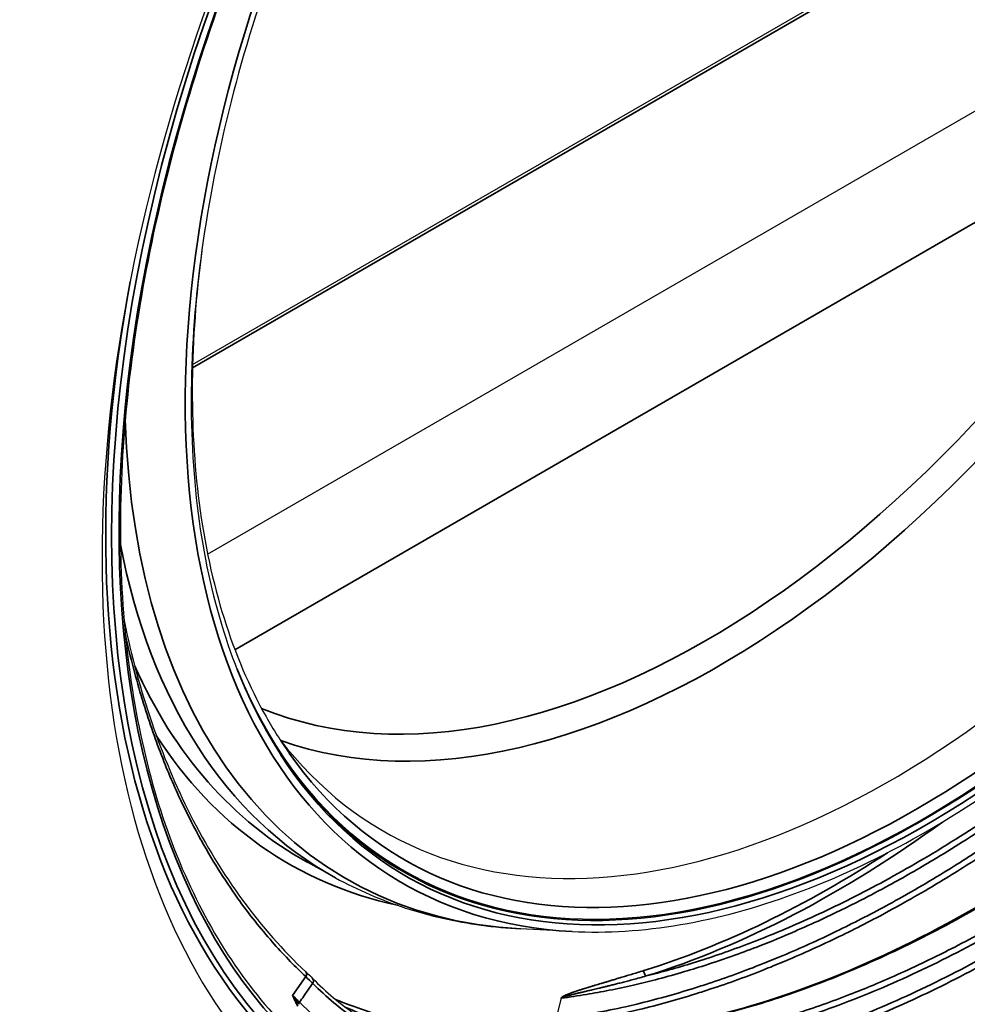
# Model space of a CAD drawing. Header units: millimetres. Extents: x 100 to 2070, y 30 to 1455.
# Tile 30 of 79: x 904 to 927, y 160 to 183. Entities that reach past the tile are written whole.
import ezdxf

# ---------------------------------------------------------------- set-up
doc = ezdxf.new("R2010")
doc.units = ezdxf.units.MM
doc.header["$LTSCALE"] = 5
doc.layers.add('_Sichtbarkanten', color=7, linetype='Continuous', lineweight=25)
doc.layers.add('Sichtbar schmal (ISO)', color=7, linetype='Continuous', lineweight=35)

msp = doc.modelspace()

# ---------------------------------------------------------------- linework, layer by layer
at = {"layer": '_Sichtbarkanten'}
for p, q in [((908.546, 175.327), (939.262, 193.061)), ((908.901, 170.834), (933.455, 185.01)), ((911.932, 163.165), (911.275, 163.526)), ((917.539, 161.891), (916.317, 161.953)), ((917.281, 160.31), (917.156, 159.813))]:
    msp.add_line(p, q, dxfattribs=at)
for centre, major_axis, start_param, end_param in [((925.844, 184.613), (-12.302, -21.308), 6.000213, 9.707751), ((925.069, 185.06), (-12.002, -20.788), 6.049415, 9.658548), ((928.142, 183.286), (-15.375, -26.63), 4.552322, 6.443252), ((928.142, 183.286), (-15.375, -26.63), 0.179846, 1.39095), ((922.485, 186.551), (-15.374, -26.629), 0.742986, 0.742989)]:
    msp.add_ellipse(centre, major_axis=major_axis, ratio=0.57735, start_param=start_param, end_param=end_param, dxfattribs=at)
for points, knots in [([(913.081, 157.318), (914.722, 156.462), (916.612, 156.056), (920.705, 156.178), (922.909, 156.711), (927.409, 158.665), (929.705, 160.089), (934.151, 163.682), (936.301, 165.851), (940.238, 170.714), (942.024, 173.406), (945.054, 179.044), (946.296, 181.987), (948.111, 187.829), (948.683, 190.726), (949.098, 196.181), (948.941, 198.739), (947.91, 203.254), (947.037, 205.212), (945.062, 207.798), (944.139, 208.653), (943.1, 209.313)], [3.951686, 3.951686, 3.951686, 3.951686, 4.269586, 4.269586, 4.589135, 4.589135, 4.909646, 4.909646, 5.23018, 5.23018, 5.55062, 5.55062, 5.871032, 5.871032, 6.191498, 6.191498, 6.512059, 6.512059, 6.83242, 6.83242, 7.043888, 7.043888, 7.043888, 7.043888]), ([(934.279, 207.054), (932.651, 207.138), (930.875, 206.835), (927.219, 205.482), (925.34, 204.436), (921.663, 201.708), (919.867, 200.026), (916.538, 196.194), (915.006, 194.045), (912.364, 189.498), (911.253, 187.1), (909.567, 182.3), (908.991, 179.898), (908.431, 175.336), (908.447, 173.176), (909.067, 169.315), (909.671, 167.615), (910.565, 166.183), (910.596, 166.135), (910.627, 166.087)], [1.072155, 1.072155, 1.072155, 1.072155, 1.393105, 1.393105, 1.712551, 1.712551, 2.031884, 2.031884, 2.351334, 2.351334, 2.670836, 2.670836, 2.99029, 2.99029, 3.309625, 3.309625, 3.629056, 3.629056, 3.640234, 3.640234, 3.640234, 3.640234]), ([(917.539, 161.891), (919.189, 161.806), (920.98, 162.111), (924.673, 163.469), (926.575, 164.525), (930.291, 167.279), (932.106, 168.978), (935.464, 172.846), (937.007, 175.014), (939.666, 179.6), (940.782, 182.018), (942.474, 186.858), (943.05, 189.281), (943.602, 193.887), (943.578, 196.07), (942.93, 199.975), (942.306, 201.697), (941.398, 203.123), (941.384, 203.145), (941.369, 203.166)], [4.213747, 4.213747, 4.213747, 4.213747, 4.532797, 4.532797, 4.853336, 4.853336, 5.174, 5.174, 5.494548, 5.494548, 5.815045, 5.815045, 6.135591, 6.135591, 6.456253, 6.456253, 6.776803, 6.776803, 6.781827, 6.781827, 6.781827, 6.781827]), ([(909.603, 185.027), (908.697, 182.677), (907.999, 180.311), (907.066, 175.706), (906.83, 173.467), (906.838, 169.268), (907.08, 167.309), (908.025, 163.804), (908.727, 162.259), (910.541, 159.685), (911.651, 158.657), (912.93, 157.919)], [2.621387, 2.621387, 2.621387, 2.621387, 2.882507, 2.882507, 3.143628, 3.143628, 3.404749, 3.404749, 3.66587, 3.66587, 3.926991, 3.926991, 3.926991, 3.926991]), ([(908.763, 178.019), (908.485, 175.892), (908.465, 173.869), (908.952, 170.105), (909.492, 168.39), (910.458, 166.679), (910.64, 166.391), (910.833, 166.117)], [2.9794897, 2.9794897, 2.9794897, 2.9794897, 3.2799381, 3.2799381, 3.5983852, 3.5983852, 3.6666956, 3.6666956, 3.6666956, 3.6666956]), ([(911.931, 160.284), (913.273, 159.731), (914.751, 159.424), (918.35, 159.303), (920.58, 159.683), (925.075, 161.272), (927.396, 162.5), (931.854, 165.628), (934.047, 167.567), (937.54, 171.347), (938.95, 173.112), (940.224, 174.952)], [0.474256, 0.474256, 0.474256, 0.474256, 1.842464, 1.842464, 3.649711, 3.649711, 5.451217, 5.451217, 7.251123, 7.251123, 8.593633, 8.593633, 8.593633, 8.593633]), ([(906.922, 169.258), (907.271, 167.575), (907.801, 166.023), (909.223, 163.212), (910.148, 161.952), (911.228, 160.934)], [11.327386, 11.327386, 11.327386, 11.327386, 12.634772, 12.634772, 14.023858, 14.023858, 14.023858, 14.023858]), ([(911.932, 163.165), (912.196, 163.02), (912.468, 162.887), (913.022, 162.648), (913.306, 162.541), (913.884, 162.353), (914.178, 162.272), (914.775, 162.137), (915.079, 162.082), (915.693, 161.998), (916.003, 161.97), (916.317, 161.953)], [3.9393337, 3.9393337, 3.9393337, 3.9393337, 3.9942165, 3.9942165, 4.0490992, 4.0490992, 4.1039819, 4.1039819, 4.1588646, 4.1588646, 4.2137474, 4.2137474, 4.2137474, 4.2137474])]:
    msp.add_open_spline(points, degree=3, knots=knots, dxfattribs=at)
for points in [[(911.228, 160.934), (911.288, 160.878), (911.342, 160.826), (911.389, 160.779)], [(911.389, 160.779), (911.708, 160.458), (912.05, 160.171), (912.413, 159.92)]]:
    msp.add_open_spline(points, degree=3, dxfattribs=at)
at = {"layer": 'Sichtbar schmal (ISO)'}
for p, q in [((939.251, 192.973), (908.544, 175.245)), ((932.818, 182.004), (909.548, 168.568)), ((910.917, 160.374), (911.227, 160.823))]:
    msp.add_line(p, q, dxfattribs=at)
msp.add_ellipse((927.788, 183.49), major_axis=(14.964, 25.919), ratio=0.57735, dxfattribs=at)
for centre, major_axis, ratio, start_param, end_param in [((925.941, 184.557), (12.423, 21.517), 0.57735, 5.996429, 9.711535), ((925.844, 184.613), (12.289, 21.285), 0.57735, 2.719491, 6.705287), ((925.941, 184.557), (-12.33, -21.356), 0.57735, 5.996429, 9.711535), ((925.727, 184.68), (12.172, 21.082), 0.57735, 2.881297, 6.543481), ((927.788, 183.49), (-14.838, -25.699), 0.57735, 4.977581, 6.391979), ((920.717, 187.573), (-11.504, -19.925), 0.57735, 0.08083, 1.624164), ((927.717, 183.531), (-14.438, -25.006), 0.57735, 0.212398, 1.829144), ((927.788, 183.49), (-14.488, -25.093), 0.57735, 0.212398, 1.829144), ((921.04, 187.387), (-11.753, -20.356), 0.57735, 0.109099, 1.624164), ((927.72, 183.53), (-15.014, -26.005), 0.57735, 5.264047, 6.307881), ((924.915, 185.149), (-12.713, -22.019), 0.57735, 5.534551, 6.569942), ((924.54, 185.366), (-12.766, -22.112), 0.57735, 5.695145, 6.295528), ((923.892, 185.742), (12.775, 22.127), 0.57735, 2.729791, 2.729793), ((923.891, 185.741), (-12.774, -22.125), 0.57735, 5.886723, 6.295528), ((923.717, 185.841), (-12.899, -22.342), 0.57735, 5.981943, 5.981951), ((923.717, 185.841), (-12.899, -22.342), 0.57735, 5.995015, 6.4675), ((923.788, 185.8), (-14.063, -24.357), 0.57735, 0.557744, 0.913118), ((923.717, 185.841), (-14.013, -24.27), 0.57735, 0.557744, 0.85096), ((911.16, 160.861), (0.0686, 0.0728), 0.76484, 4.901871, 6.283185), ((909.664, 161.927), (1.948, -1.553), 0.0693, 0.538952, 0.697111), ((911.318, 160.708), (0.0709, 0.0706), 0.856224, 4.927393, 6.283188), ((919.315, 160.926), (0.0296, -0.0955), 0.692757, 4.069845, 5.640641), ((927.418, 183.949), (-14.572, -24.424), 0.504711, 6.155169, 6.248435), ((909.373, 161.502), (-1.931, 1.571), 0.062021, 3.681086, 3.838068), ((911.154, 160.171), (0.0708, 0.0706), 0.85627, 1.785123, 2.336938)]:
    msp.add_ellipse(centre, major_axis=major_axis, ratio=ratio, start_param=start_param, end_param=end_param, dxfattribs=at)
for points, knots in [([(943.339, 206.74), (943.634, 206.433), (943.912, 206.097), (944.172, 205.729), (944.176, 205.723), (944.18, 205.717), (944.184, 205.711), (944.439, 205.347), (944.677, 204.953), (944.892, 204.535), (944.899, 204.521), (944.906, 204.507), (944.913, 204.493), (945.123, 204.08), (945.311, 203.644), (945.477, 203.185), (945.485, 203.162), (945.494, 203.139), (945.502, 203.116), (945.663, 202.662), (945.804, 202.187), (945.922, 201.691), (945.93, 201.657), (945.938, 201.623), (945.946, 201.589), (946.06, 201.099), (946.152, 200.59), (946.223, 200.063), (946.229, 200.018), (946.235, 199.972), (946.241, 199.926), (946.307, 199.405), (946.352, 198.868), (946.376, 198.316), (946.378, 198.257), (946.381, 198.199), (946.383, 198.14), (946.402, 197.594), (946.401, 197.034), (946.379, 196.461), (946.376, 196.389), (946.373, 196.317), (946.37, 196.245), (946.344, 195.679), (946.298, 195.102), (946.232, 194.515), (946.222, 194.429), (946.212, 194.343), (946.202, 194.256), (946.131, 193.677), (946.042, 193.088), (945.934, 192.491), (945.916, 192.391), (945.897, 192.291), (945.878, 192.191), (945.766, 191.603), (945.635, 191.007), (945.487, 190.407), (945.459, 190.293), (945.43, 190.179), (945.4, 190.064), (945.248, 189.473), (945.079, 188.877), (944.893, 188.278), (944.853, 188.15), (944.813, 188.022), (944.772, 187.895), (944.582, 187.305), (944.377, 186.713), (944.156, 186.12), (944.104, 185.98), (944.05, 185.839), (943.996, 185.699), (943.772, 185.117), (943.534, 184.534), (943.28, 183.952), (943.214, 183.799), (943.147, 183.647), (943.079, 183.495), (942.823, 182.924), (942.554, 182.355), (942.272, 181.788), (942.191, 181.625), (942.108, 181.462), (942.025, 181.3), (941.741, 180.746), (941.445, 180.195), (941.137, 179.648), (941.04, 179.475), (940.942, 179.304), (940.843, 179.132), (940.534, 178.599), (940.214, 178.07), (939.884, 177.546), (939.771, 177.366), (939.656, 177.187), (939.54, 177.009), (939.21, 176.5), (938.87, 175.997), (938.52, 175.5), (938.39, 175.315), (938.259, 175.131), (938.126, 174.948), (937.778, 174.467), (937.421, 173.992), (937.056, 173.525), (936.909, 173.337), (936.761, 173.15), (936.611, 172.965), (936.248, 172.514), (935.878, 172.072), (935.501, 171.638), (935.337, 171.449), (935.172, 171.262), (935.006, 171.076), (934.632, 170.659), (934.252, 170.251), (933.867, 169.852), (933.686, 169.665), (933.504, 169.48), (933.322, 169.297), (932.94, 168.916), (932.554, 168.544), (932.164, 168.182), (931.967, 168), (931.769, 167.82), (931.571, 167.642), (931.186, 167.299), (930.797, 166.965), (930.404, 166.641), (930.193, 166.466), (929.98, 166.294), (929.766, 166.126), (929.38, 165.82), (928.991, 165.525), (928.601, 165.242), (928.376, 165.078), (928.15, 164.918), (927.925, 164.762), (927.545, 164.499), (927.167, 164.248), (926.793, 164.012), (926.561, 163.865), (926.331, 163.723), (926.104, 163.587), (925.748, 163.374), (925.398, 163.174), (925.056, 162.988), (924.829, 162.864), (924.606, 162.746), (924.387, 162.634), (924.066, 162.47), (923.754, 162.318), (923.45, 162.176), (923.234, 162.076), (923.023, 161.982), (922.817, 161.893), (922.533, 161.77), (922.258, 161.657), (921.991, 161.553), (921.789, 161.474), (921.592, 161.401), (921.399, 161.331), (921.153, 161.243), (920.914, 161.162), (920.684, 161.088), (920.496, 161.028), (920.314, 160.972), (920.136, 160.92), (919.923, 160.857), (919.717, 160.801), (919.514, 160.748), (919.339, 160.703), (919.167, 160.661), (918.995, 160.621), (918.804, 160.577), (918.613, 160.536), (918.418, 160.498), (918.241, 160.463), (918.061, 160.43), (917.879, 160.4), (917.682, 160.367), (917.483, 160.337), (917.283, 160.31)], [0, 0, 0, 0, 0.032258, 0.032258, 0.032258, 0.03278, 0.03278, 0.03278, 0.064516, 0.064516, 0.064516, 0.065561, 0.065561, 0.065561, 0.096774, 0.096774, 0.096774, 0.098344, 0.098344, 0.098344, 0.129032, 0.129032, 0.129032, 0.131124, 0.131124, 0.131124, 0.16129, 0.16129, 0.16129, 0.163905, 0.163905, 0.163905, 0.193548, 0.193548, 0.193548, 0.196686, 0.196686, 0.196686, 0.225806, 0.225806, 0.225806, 0.229467, 0.229467, 0.229467, 0.258065, 0.258065, 0.258065, 0.262248, 0.262248, 0.262248, 0.290323, 0.290323, 0.290323, 0.295029, 0.295029, 0.295029, 0.322581, 0.322581, 0.322581, 0.32781, 0.32781, 0.32781, 0.354839, 0.354839, 0.354839, 0.360591, 0.360591, 0.360591, 0.387097, 0.387097, 0.387097, 0.393372, 0.393372, 0.393372, 0.419355, 0.419355, 0.419355, 0.426154, 0.426154, 0.426154, 0.451613, 0.451613, 0.451613, 0.458935, 0.458935, 0.458935, 0.483871, 0.483871, 0.483871, 0.491716, 0.491716, 0.491716, 0.516129, 0.516129, 0.516129, 0.524497, 0.524497, 0.524497, 0.548387, 0.548387, 0.548387, 0.557278, 0.557278, 0.557278, 0.580645, 0.580645, 0.580645, 0.590059, 0.590059, 0.590059, 0.612903, 0.612903, 0.612903, 0.62284, 0.62284, 0.62284, 0.645161, 0.645161, 0.645161, 0.65562, 0.65562, 0.65562, 0.677419, 0.677419, 0.677419, 0.688404, 0.688404, 0.688404, 0.709677, 0.709677, 0.709677, 0.721162, 0.721162, 0.721162, 0.741935, 0.741935, 0.741935, 0.753937, 0.753937, 0.753937, 0.774194, 0.774194, 0.774194, 0.786756, 0.786756, 0.786756, 0.806452, 0.806452, 0.806452, 0.819542, 0.819542, 0.819542, 0.83871, 0.83871, 0.83871, 0.852302, 0.852302, 0.852302, 0.870968, 0.870968, 0.870968, 0.88511, 0.88511, 0.88511, 0.903226, 0.903226, 0.903226, 0.917918, 0.917918, 0.917918, 0.935484, 0.935484, 0.935484, 0.950735, 0.950735, 0.950735, 0.967742, 0.967742, 0.967742, 0.983209, 0.983209, 0.983209, 1, 1, 1, 1]), ([(943.209, 206.703), (943.494, 206.406), (943.763, 206.081), (944.016, 205.726), (944.269, 205.372), (944.505, 204.987), (944.719, 204.578), (944.932, 204.169), (945.124, 203.738), (945.295, 203.283), (945.465, 202.828), (945.613, 202.349), (945.739, 201.85), (945.865, 201.35), (945.968, 200.83), (946.048, 200.29), (946.128, 199.751), (946.185, 199.192), (946.219, 198.616), (946.253, 198.04), (946.263, 197.447), (946.249, 196.839), (946.235, 196.231), (946.198, 195.608), (946.137, 194.973), (946.077, 194.337), (945.992, 193.689), (945.884, 193.031), (945.776, 192.372), (945.645, 191.704), (945.49, 191.027), (945.335, 190.351), (945.158, 189.667), (944.957, 188.978), (944.757, 188.288), (944.533, 187.593), (944.288, 186.896), (944.043, 186.199), (943.776, 185.499), (943.487, 184.799), (943.199, 184.099), (942.889, 183.398), (942.56, 182.7), (942.23, 182.003), (941.88, 181.307), (941.51, 180.617), (941.141, 179.927), (940.753, 179.241), (940.346, 178.564), (939.94, 177.886), (939.516, 177.216), (939.075, 176.556), (938.634, 175.895), (938.177, 175.245), (937.704, 174.608), (937.232, 173.97), (936.745, 173.345), (936.244, 172.734), (935.743, 172.123), (935.228, 171.528), (934.702, 170.949), (934.176, 170.37), (933.638, 169.808), (933.09, 169.265), (932.543, 168.722), (931.985, 168.198), (931.419, 167.695), (930.853, 167.192), (930.278, 166.71), (929.697, 166.251), (929.117, 165.792), (928.529, 165.355), (927.944, 164.947), (927.358, 164.539), (926.774, 164.159), (926.206, 163.814), (925.638, 163.469), (925.085, 163.157), (924.554, 162.88), (924.024, 162.602), (923.517, 162.358), (923.033, 162.142), (922.549, 161.926), (922.088, 161.738), (921.652, 161.574), (921.216, 161.411), (920.805, 161.271), (920.414, 161.149), (920.022, 161.028), (919.65, 160.925), (919.299, 160.837)], [0, 0, 0, 0, 0.0333333, 0.0333333, 0.0333333, 0.0666667, 0.0666667, 0.0666667, 0.1, 0.1, 0.1, 0.1333333, 0.1333333, 0.1333333, 0.1666667, 0.1666667, 0.1666667, 0.2, 0.2, 0.2, 0.2333333, 0.2333333, 0.2333333, 0.2666667, 0.2666667, 0.2666667, 0.3, 0.3, 0.3, 0.3333333, 0.3333333, 0.3333333, 0.3666667, 0.3666667, 0.3666667, 0.4, 0.4, 0.4, 0.4333333, 0.4333333, 0.4333333, 0.4666667, 0.4666667, 0.4666667, 0.5, 0.5, 0.5, 0.5333333, 0.5333333, 0.5333333, 0.5666667, 0.5666667, 0.5666667, 0.6, 0.6, 0.6, 0.6333333, 0.6333333, 0.6333333, 0.6666667, 0.6666667, 0.6666667, 0.7, 0.7, 0.7, 0.7333333, 0.7333333, 0.7333333, 0.7666667, 0.7666667, 0.7666667, 0.8, 0.8, 0.8, 0.8333333, 0.8333333, 0.8333333, 0.8666667, 0.8666667, 0.8666667, 0.9, 0.9, 0.9, 0.9333333, 0.9333333, 0.9333333, 0.9666667, 0.9666667, 0.9666667, 1, 1, 1, 1]), ([(943.236, 183.068), (942.916, 182.369), (942.577, 181.675), (942.221, 180.989), (942.201, 180.951), (942.182, 180.912), (942.162, 180.874), (941.824, 180.227), (941.472, 179.588), (941.104, 178.952), (941.06, 178.877), (941.017, 178.802), (940.973, 178.728), (940.623, 178.131), (940.258, 177.537), (939.88, 176.952), (939.81, 176.842), (939.738, 176.732), (939.667, 176.623), (939.309, 176.076), (938.94, 175.537), (938.56, 175.005), (938.459, 174.863), (938.357, 174.721), (938.254, 174.58), (937.895, 174.087), (937.527, 173.602), (937.151, 173.124), (937.017, 172.953), (936.881, 172.783), (936.745, 172.615), (936.39, 172.176), (936.029, 171.746), (935.661, 171.323), (935.492, 171.127), (935.321, 170.933), (935.148, 170.742), (934.804, 170.358), (934.455, 169.982), (934.101, 169.613), (933.894, 169.398), (933.686, 169.185), (933.476, 168.975), (933.147, 168.646), (932.814, 168.323), (932.478, 168.007), (932.234, 167.777), (931.987, 167.551), (931.739, 167.329), (931.43, 167.052), (931.118, 166.781), (930.804, 166.516), (930.521, 166.278), (930.236, 166.044), (929.95, 165.816), (929.664, 165.589), (929.377, 165.367), (929.089, 165.15), (928.768, 164.909), (928.445, 164.675), (928.121, 164.448), (927.862, 164.267), (927.603, 164.091), (927.343, 163.919), (926.985, 163.682), (926.625, 163.455), (926.265, 163.236), (926.036, 163.097), (925.806, 162.962), (925.577, 162.831), (925.183, 162.605), (924.788, 162.391), (924.395, 162.189), (924.198, 162.088), (924.002, 161.99), (923.807, 161.896), (923.381, 161.69), (922.959, 161.499), (922.543, 161.324), (922.384, 161.257), (922.227, 161.193), (922.071, 161.131), (921.63, 160.955), (921.199, 160.799), (920.776, 160.659), (920.655, 160.619), (920.535, 160.58), (920.415, 160.543), (919.967, 160.403), (919.526, 160.28), (919.078, 160.173), (918.988, 160.151), (918.898, 160.13), (918.807, 160.11), (918.326, 160.001), (917.834, 159.909), (917.341, 159.839), (917.28, 159.83), (917.22, 159.822), (917.156, 159.813)], [0, 0, 0, 0, 0.058824, 0.058824, 0.058824, 0.062099, 0.062099, 0.062099, 0.117647, 0.117647, 0.117647, 0.124188, 0.124188, 0.124188, 0.176471, 0.176471, 0.176471, 0.186282, 0.186282, 0.186282, 0.235294, 0.235294, 0.235294, 0.248376, 0.248376, 0.248376, 0.294118, 0.294118, 0.294118, 0.31047, 0.31047, 0.31047, 0.352941, 0.352941, 0.352941, 0.372564, 0.372564, 0.372564, 0.411765, 0.411765, 0.411765, 0.434658, 0.434658, 0.434658, 0.470588, 0.470588, 0.470588, 0.496752, 0.496752, 0.496752, 0.529412, 0.529412, 0.529412, 0.558846, 0.558846, 0.558846, 0.588235, 0.588235, 0.588235, 0.620941, 0.620941, 0.620941, 0.647059, 0.647059, 0.647059, 0.683023, 0.683023, 0.683023, 0.705882, 0.705882, 0.705882, 0.74511, 0.74511, 0.74511, 0.764706, 0.764706, 0.764706, 0.8073, 0.8073, 0.8073, 0.823529, 0.823529, 0.823529, 0.869307, 0.869307, 0.869307, 0.882353, 0.882353, 0.882353, 0.931328, 0.931328, 0.931328, 0.941176, 0.941176, 0.941176, 0.993543, 0.993543, 0.993543, 1, 1, 1, 1]), ([(943.365, 183.015), (943.044, 182.314), (942.704, 181.617), (942.347, 180.929), (942.327, 180.89), (942.307, 180.852), (942.287, 180.814), (941.949, 180.164), (941.596, 179.523), (941.226, 178.885), (941.182, 178.81), (941.139, 178.735), (941.094, 178.66), (940.743, 178.06), (940.377, 177.465), (939.999, 176.878), (939.927, 176.767), (939.856, 176.657), (939.784, 176.547), (939.425, 175.999), (939.055, 175.458), (938.674, 174.924), (938.572, 174.781), (938.47, 174.639), (938.367, 174.497), (938.006, 174.003), (937.637, 173.516), (937.26, 173.037), (937.125, 172.865), (936.989, 172.695), (936.852, 172.525), (936.496, 172.086), (936.134, 171.654), (935.766, 171.229), (935.595, 171.033), (935.423, 170.838), (935.25, 170.645), (934.905, 170.261), (934.555, 169.884), (934.2, 169.514), (933.992, 169.298), (933.783, 169.084), (933.572, 168.873), (933.242, 168.543), (932.909, 168.219), (932.572, 167.903), (932.326, 167.672), (932.079, 167.445), (931.83, 167.221), (931.52, 166.944), (931.207, 166.672), (930.893, 166.407), (930.608, 166.167), (930.322, 165.932), (930.035, 165.703), (929.749, 165.476), (929.461, 165.253), (929.172, 165.036), (928.849, 164.794), (928.525, 164.559), (928.2, 164.331), (927.941, 164.15), (927.681, 163.973), (927.42, 163.801), (927.061, 163.563), (926.699, 163.334), (926.337, 163.115), (926.108, 162.976), (925.879, 162.84), (925.649, 162.709), (925.253, 162.483), (924.857, 162.267), (924.461, 162.064), (924.265, 161.964), (924.069, 161.866), (923.873, 161.771), (923.446, 161.564), (923.021, 161.372), (922.603, 161.196), (922.445, 161.129), (922.288, 161.065), (922.132, 161.003), (921.689, 160.827), (921.256, 160.67), (920.83, 160.529), (920.71, 160.489), (920.59, 160.451), (920.471, 160.414), (920.02, 160.273), (919.577, 160.15), (919.128, 160.042), (919.038, 160.02), (918.948, 159.999), (918.858, 159.979), (918.375, 159.87), (917.881, 159.778), (917.385, 159.707), (917.324, 159.698), (917.263, 159.69), (917.202, 159.681)], [0, 0, 0, 0, 0.0588235, 0.0588235, 0.0588235, 0.0621039, 0.0621039, 0.0621039, 0.1176471, 0.1176471, 0.1176471, 0.1241986, 0.1241986, 0.1241986, 0.1764706, 0.1764706, 0.1764706, 0.1862978, 0.1862978, 0.1862978, 0.2352941, 0.2352941, 0.2352941, 0.2483976, 0.2483976, 0.2483976, 0.2941176, 0.2941176, 0.2941176, 0.3104973, 0.3104973, 0.3104973, 0.3529412, 0.3529412, 0.3529412, 0.3725963, 0.3725963, 0.3725963, 0.4117647, 0.4117647, 0.4117647, 0.434696, 0.434696, 0.434696, 0.4705882, 0.4705882, 0.4705882, 0.4967952, 0.4967952, 0.4967952, 0.5294118, 0.5294118, 0.5294118, 0.5588943, 0.5588943, 0.5588943, 0.5882353, 0.5882353, 0.5882353, 0.620995, 0.620995, 0.620995, 0.6470588, 0.6470588, 0.6470588, 0.6830824, 0.6830824, 0.6830824, 0.7058824, 0.7058824, 0.7058824, 0.7451748, 0.7451748, 0.7451748, 0.7647059, 0.7647059, 0.7647059, 0.8073694, 0.8073694, 0.8073694, 0.8235294, 0.8235294, 0.8235294, 0.8693814, 0.8693814, 0.8693814, 0.8823529, 0.8823529, 0.8823529, 0.931409, 0.931409, 0.931409, 0.9411765, 0.9411765, 0.9411765, 0.9935677, 0.9935677, 0.9935677, 1, 1, 1, 1]), ([(911.932, 160.283), (912.397, 160.091), (912.876, 159.929), (913.369, 159.796), (913.869, 159.661), (914.383, 159.557), (914.909, 159.484), (915.434, 159.411), (915.973, 159.369), (916.521, 159.358), (917.069, 159.347), (917.628, 159.367), (918.195, 159.417), (918.763, 159.468), (919.338, 159.55), (919.921, 159.661), (920.503, 159.773), (921.092, 159.916), (921.685, 160.088), (922.279, 160.26), (922.876, 160.462), (923.477, 160.693), (924.077, 160.924), (924.68, 161.185), (925.284, 161.473), (925.887, 161.761), (926.491, 162.076), (927.094, 162.419), (927.696, 162.762), (928.297, 163.132), (928.895, 163.527), (929.493, 163.922), (930.088, 164.343), (930.67, 164.783), (931.253, 165.223), (931.824, 165.681), (932.371, 166.145), (932.918, 166.61), (933.443, 167.08), (933.937, 167.545), (934.431, 168.01), (934.896, 168.469), (935.331, 168.918), (935.766, 169.366), (936.172, 169.803), (936.551, 170.226), (936.93, 170.648), (937.283, 171.057), (937.612, 171.451), (937.942, 171.846), (938.249, 172.226), (938.541, 172.599), (938.834, 172.971), (939.112, 173.337), (939.396, 173.723), (939.681, 174.108), (939.971, 174.514), (940.259, 174.93)], [0.2697699, 0.2697699, 0.2697699, 0.2697699, 0.3076923, 0.3076923, 0.3076923, 0.3461538, 0.3461538, 0.3461538, 0.3846154, 0.3846154, 0.3846154, 0.4230769, 0.4230769, 0.4230769, 0.4615385, 0.4615385, 0.4615385, 0.5, 0.5, 0.5, 0.5384615, 0.5384615, 0.5384615, 0.5769231, 0.5769231, 0.5769231, 0.6153846, 0.6153846, 0.6153846, 0.6538462, 0.6538462, 0.6538462, 0.6923077, 0.6923077, 0.6923077, 0.7307692, 0.7307692, 0.7307692, 0.7692308, 0.7692308, 0.7692308, 0.8076923, 0.8076923, 0.8076923, 0.8461538, 0.8461538, 0.8461538, 0.8846154, 0.8846154, 0.8846154, 0.9230769, 0.9230769, 0.9230769, 0.9615385, 0.9615385, 0.9615385, 0.9999989, 0.9999989, 0.9999989, 0.9999989]), ([(912.161, 160.102), (912.374, 160.006), (912.591, 159.916), (912.811, 159.833), (913.079, 159.731), (913.352, 159.639), (913.629, 159.556), (913.854, 159.489), (914.082, 159.428), (914.313, 159.374), (914.61, 159.304), (914.911, 159.245), (915.217, 159.196), (915.442, 159.16), (915.67, 159.13), (915.899, 159.106), (916.224, 159.071), (916.552, 159.048), (916.885, 159.037), (917.108, 159.029), (917.332, 159.027), (917.558, 159.03), (917.909, 159.034), (918.264, 159.05), (918.622, 159.079), (918.839, 159.097), (919.058, 159.119), (919.277, 159.145), (919.654, 159.191), (920.033, 159.25), (920.416, 159.322), (920.625, 159.361), (920.835, 159.404), (921.046, 159.452), (921.445, 159.541), (921.848, 159.645), (922.252, 159.762), (922.451, 159.82), (922.651, 159.881), (922.851, 159.946), (923.272, 160.081), (923.695, 160.232), (924.119, 160.397), (924.306, 160.469), (924.493, 160.545), (924.681, 160.623), (925.119, 160.806), (925.559, 161.005), (925.999, 161.218), (926.174, 161.303), (926.348, 161.39), (926.523, 161.479), (926.981, 161.713), (927.44, 161.964), (927.892, 162.227), (928.05, 162.319), (928.206, 162.411), (928.362, 162.506), (928.824, 162.785), (929.275, 163.074), (929.707, 163.365), (929.838, 163.454), (929.968, 163.543), (930.096, 163.631), (930.526, 163.93), (930.931, 164.225), (931.314, 164.516), (931.417, 164.594), (931.518, 164.672), (931.618, 164.749), (931.999, 165.044), (932.357, 165.333), (932.696, 165.616), (932.775, 165.682), (932.853, 165.748), (932.93, 165.813), (933.27, 166.102), (933.592, 166.385), (933.897, 166.661), (933.958, 166.715), (934.017, 166.769), (934.076, 166.823), (934.383, 167.104), (934.672, 167.377), (934.945, 167.641), (934.99, 167.685), (935.035, 167.729), (935.079, 167.772), (935.355, 168.041), (935.615, 168.302), (935.86, 168.554), (935.893, 168.588), (935.925, 168.621), (935.958, 168.655), (936.206, 168.911), (936.439, 169.158), (936.659, 169.397), (936.682, 169.422), (936.705, 169.446), (936.728, 169.471), (936.951, 169.714), (937.161, 169.947), (937.36, 170.173), (937.375, 170.19), (937.39, 170.207), (937.405, 170.224), (937.607, 170.454), (937.798, 170.675), (937.978, 170.888), (937.987, 170.899), (937.996, 170.909), (938.005, 170.92), (938.189, 171.138), (938.363, 171.348), (938.53, 171.552), (938.534, 171.557), (938.538, 171.562), (938.542, 171.567), (938.713, 171.776), (938.875, 171.979), (939.03, 172.174)], [0.3802245, 0.3802245, 0.3802245, 0.3802245, 0.3939394, 0.3939394, 0.3939394, 0.4106698, 0.4106698, 0.4106698, 0.4242424, 0.4242424, 0.4242424, 0.4416872, 0.4416872, 0.4416872, 0.4545455, 0.4545455, 0.4545455, 0.4727046, 0.4727046, 0.4727046, 0.4848485, 0.4848485, 0.4848485, 0.5037217, 0.5037217, 0.5037217, 0.5151515, 0.5151515, 0.5151515, 0.5347401, 0.5347401, 0.5347401, 0.5454545, 0.5454545, 0.5454545, 0.5657543, 0.5657543, 0.5657543, 0.5757576, 0.5757576, 0.5757576, 0.596781, 0.596781, 0.596781, 0.6060606, 0.6060606, 0.6060606, 0.6277666, 0.6277666, 0.6277666, 0.6363636, 0.6363636, 0.6363636, 0.6588423, 0.6588423, 0.6588423, 0.6666667, 0.6666667, 0.6666667, 0.6898853, 0.6898853, 0.6898853, 0.6969697, 0.6969697, 0.6969697, 0.7208413, 0.7208413, 0.7208413, 0.7272727, 0.7272727, 0.7272727, 0.7518365, 0.7518365, 0.7518365, 0.7575758, 0.7575758, 0.7575758, 0.782871, 0.782871, 0.782871, 0.7878788, 0.7878788, 0.7878788, 0.8138877, 0.8138877, 0.8138877, 0.8181818, 0.8181818, 0.8181818, 0.8449065, 0.8449065, 0.8449065, 0.8484848, 0.8484848, 0.8484848, 0.8759239, 0.8759239, 0.8759239, 0.8787879, 0.8787879, 0.8787879, 0.9069423, 0.9069423, 0.9069423, 0.9090909, 0.9090909, 0.9090909, 0.9379601, 0.9379601, 0.9379601, 0.9393939, 0.9393939, 0.9393939, 0.9689812, 0.9689812, 0.9689812, 0.969697, 0.969697, 0.969697, 1, 1, 1, 1]), ([(912.479, 159.846), (912.963, 159.643), (913.966, 159.302), (915.559, 158.984), (917.23, 158.865), (918.967, 158.942), (920.757, 159.217), (922.586, 159.685), (924.446, 160.345), (926.31, 161.184), (928.203, 162.216), (930.011, 163.376), (931.581, 164.524), (932.924, 165.609), (934.1, 166.642), (935.126, 167.612), (936.023, 168.513), (936.808, 169.346), (937.498, 170.112), (938.107, 170.82), (938.651, 171.475), (938.981, 171.888), (939.138, 172.087)], [0.4118149, 0.4118149, 0.4118149, 0.4118149, 0.4411765, 0.4705882, 0.5, 0.5294118, 0.5588235, 0.5882353, 0.6176471, 0.6470588, 0.6764706, 0.7058824, 0.7352941, 0.7647059, 0.7941176, 0.8235294, 0.8529412, 0.8823529, 0.9117647, 0.9411765, 0.9705882, 1, 1, 1, 1]), ([(913.388, 158.942), (913.459, 158.921), (914.039, 158.752), (915.163, 158.513), (916.814, 158.369), (918.531, 158.417), (920.302, 158.656), (922.114, 159.085), (923.956, 159.7), (925.815, 160.495), (927.677, 161.464), (929.533, 162.602), (931.34, 163.878), (933.059, 165.254), (934.617, 166.643), (936.025, 168.023), (937.32, 169.406), (938.457, 170.72), (939.086, 171.498), (939.372, 171.863)], [0.4793228, 0.4793228, 0.4793228, 0.4793228, 0.483871, 0.516129, 0.5483871, 0.5806452, 0.6129032, 0.6451613, 0.6774194, 0.7096774, 0.7419355, 0.7741935, 0.8064516, 0.8387097, 0.8709677, 0.9032258, 0.9354839, 0.9677419, 1, 1, 1, 1]), ([(913.519, 158.781), (913.811, 158.696), (914.108, 158.621), (914.409, 158.557), (914.919, 158.448), (915.441, 158.37), (915.975, 158.321), (916.509, 158.273), (917.054, 158.254), (917.608, 158.266), (918.163, 158.277), (918.727, 158.319), (919.298, 158.391), (919.87, 158.463), (920.449, 158.564), (921.034, 158.696), (921.619, 158.827), (922.21, 158.988), (922.805, 159.177), (923.4, 159.367), (923.999, 159.585), (924.6, 159.832), (925.201, 160.078), (925.803, 160.353), (926.406, 160.655), (927.01, 160.956), (927.613, 161.285), (928.214, 161.639), (928.815, 161.994), (929.413, 162.374), (930.003, 162.775), (930.592, 163.175), (931.173, 163.596), (931.738, 164.031), (932.302, 164.465), (932.852, 164.914), (933.375, 165.363), (933.898, 165.812), (934.396, 166.262), (934.87, 166.71), (935.345, 167.159), (935.796, 167.606), (936.23, 168.053), (936.664, 168.499), (937.08, 168.947), (937.471, 169.382), (937.862, 169.818), (938.227, 170.241), (938.562, 170.642), (938.898, 171.043), (939.202, 171.421), (939.481, 171.775)], [0.4815179, 0.4815179, 0.4815179, 0.4815179, 0.5, 0.5, 0.5, 0.53125, 0.53125, 0.53125, 0.5625, 0.5625, 0.5625, 0.59375, 0.59375, 0.59375, 0.625, 0.625, 0.625, 0.65625, 0.65625, 0.65625, 0.6875, 0.6875, 0.6875, 0.71875, 0.71875, 0.71875, 0.75, 0.75, 0.75, 0.78125, 0.78125, 0.78125, 0.8125, 0.8125, 0.8125, 0.84375, 0.84375, 0.84375, 0.875, 0.875, 0.875, 0.90625, 0.90625, 0.90625, 0.9375, 0.9375, 0.9375, 0.96875, 0.96875, 0.96875, 1, 1, 1, 1]), ([(906.951, 168.934), (907.074, 168.373), (907.21, 167.862), (907.351, 167.396), (907.353, 167.391), (907.355, 167.385), (907.356, 167.379), (907.501, 166.904), (907.65, 166.476), (907.803, 166.081), (907.805, 166.077), (907.806, 166.073), (907.808, 166.069), (907.961, 165.675), (908.116, 165.314), (908.273, 164.983), (908.274, 164.98), (908.275, 164.977), (908.277, 164.974), (908.433, 164.642), (908.59, 164.339), (908.744, 164.06), (908.746, 164.057), (908.747, 164.055), (908.748, 164.053), (908.903, 163.774), (909.056, 163.518), (909.207, 163.282), (909.208, 163.281), (909.209, 163.279), (909.21, 163.278), (909.36, 163.042), (909.508, 162.826), (909.652, 162.627), (909.653, 162.625), (909.654, 162.624), (909.654, 162.623), (909.799, 162.423), (909.94, 162.239), (910.078, 162.068), (910.216, 161.898), (910.349, 161.74), (910.48, 161.594), (910.61, 161.447), (910.737, 161.311), (910.862, 161.183), (910.986, 161.055), (911.109, 160.935), (911.227, 160.823)], [0.7064654, 0.7064654, 0.7064654, 0.7064654, 0.7349508, 0.7349508, 0.7349508, 0.7352941, 0.7352941, 0.7352941, 0.7644003, 0.7644003, 0.7644003, 0.7647059, 0.7647059, 0.7647059, 0.7938509, 0.7938509, 0.7938509, 0.7941176, 0.7941176, 0.7941176, 0.8233007, 0.8233007, 0.8233007, 0.8235294, 0.8235294, 0.8235294, 0.8527506, 0.8527506, 0.8527506, 0.8529412, 0.8529412, 0.8529412, 0.8822004, 0.8822004, 0.8822004, 0.8823529, 0.8823529, 0.8823529, 0.9117647, 0.9117647, 0.9117647, 0.9411765, 0.9411765, 0.9411765, 0.9705882, 0.9705882, 0.9705882, 1, 1, 1, 1]), ([(919.245, 160.967), (919.19, 160.95), (919.138, 160.934), (919.088, 160.919), (919.039, 160.903), (918.991, 160.889), (918.945, 160.875), (918.899, 160.861), (918.856, 160.848), (918.814, 160.835), (918.813, 160.835), (918.811, 160.834), (918.81, 160.834), (918.77, 160.822), (918.731, 160.81), (918.694, 160.799), (918.693, 160.798), (918.691, 160.798), (918.689, 160.797), (918.653, 160.787), (918.618, 160.776), (918.585, 160.766), (918.583, 160.766), (918.581, 160.765), (918.579, 160.764), (918.546, 160.754), (918.514, 160.745), (918.484, 160.736), (918.482, 160.735), (918.48, 160.735), (918.478, 160.734), (918.448, 160.725), (918.419, 160.717), (918.392, 160.708), (918.389, 160.708), (918.387, 160.707), (918.385, 160.706), (918.358, 160.698), (918.332, 160.691), (918.307, 160.683), (918.304, 160.682), (918.302, 160.682), (918.299, 160.681), (918.275, 160.674), (918.251, 160.667), (918.228, 160.66)], [0, 0, 0, 0, 0.0222222, 0.0222222, 0.0222222, 0.0444444, 0.0444444, 0.0444444, 0.0666667, 0.0666667, 0.0666667, 0.0674063, 0.0674063, 0.0674063, 0.0888889, 0.0888889, 0.0888889, 0.0898748, 0.0898748, 0.0898748, 0.1111111, 0.1111111, 0.1111111, 0.1123432, 0.1123432, 0.1123432, 0.1333333, 0.1333333, 0.1333333, 0.1348117, 0.1348117, 0.1348117, 0.1555556, 0.1555556, 0.1555556, 0.1572804, 0.1572804, 0.1572804, 0.1777778, 0.1777778, 0.1777778, 0.1797491, 0.1797491, 0.1797491, 0.2, 0.2, 0.2, 0.2]), ([(911.08, 160.215), (911.113, 160.262), (911.146, 160.31), (911.18, 160.359), (911.189, 160.372), (911.198, 160.384), (911.206, 160.397), (911.232, 160.433), (911.257, 160.47), (911.284, 160.508), (911.319, 160.559), (911.355, 160.611), (911.392, 160.664)], [0, 0, 0, 0, 0.3333333, 0.3333333, 0.3333333, 0.4200266, 0.4200266, 0.4200266, 0.6666667, 0.6666667, 0.6666667, 1, 1, 1, 1]), ([(918.228, 160.66), (918.226, 160.659), (918.223, 160.658), (918.221, 160.658), (918.199, 160.651), (918.177, 160.644), (918.156, 160.638), (918.154, 160.637), (918.151, 160.637), (918.149, 160.636), (918.128, 160.63), (918.109, 160.624), (918.09, 160.618), (918.087, 160.617), (918.085, 160.617), (918.082, 160.616), (918.063, 160.61), (918.046, 160.605), (918.028, 160.6), (918.026, 160.599), (918.023, 160.598), (918.02, 160.597), (918.003, 160.592), (917.987, 160.587), (917.971, 160.583), (917.969, 160.582), (917.966, 160.581), (917.964, 160.58), (917.948, 160.575), (917.933, 160.571), (917.919, 160.567), (917.916, 160.566), (917.914, 160.565), (917.911, 160.564), (917.897, 160.56), (917.883, 160.556), (917.87, 160.552), (917.868, 160.551), (917.865, 160.55), (917.863, 160.549), (917.85, 160.545), (917.837, 160.541), (917.825, 160.538), (917.823, 160.537), (917.82, 160.536), (917.818, 160.535), (917.806, 160.532), (917.795, 160.528), (917.784, 160.525), (917.781, 160.524), (917.779, 160.523), (917.776, 160.522), (917.766, 160.519), (917.755, 160.516), (917.745, 160.512), (917.743, 160.512), (917.74, 160.511), (917.738, 160.51), (917.728, 160.507), (917.719, 160.504), (917.709, 160.501), (917.707, 160.5), (917.704, 160.499), (917.702, 160.499), (917.693, 160.496), (917.684, 160.493), (917.676, 160.49), (917.673, 160.489), (917.671, 160.488), (917.669, 160.488), (917.66, 160.485), (917.652, 160.482), (917.644, 160.479), (917.642, 160.479), (917.639, 160.478), (917.637, 160.477), (917.629, 160.475), (917.622, 160.472), (917.614, 160.469), (917.612, 160.469), (917.609, 160.468), (917.607, 160.467), (917.6, 160.465), (917.593, 160.462), (917.586, 160.46), (917.584, 160.459), (917.581, 160.458), (917.579, 160.457), (917.572, 160.455), (917.566, 160.453), (917.559, 160.451), (917.557, 160.45), (917.555, 160.449), (917.553, 160.448), (917.547, 160.446), (917.54, 160.444), (917.535, 160.442), (917.532, 160.441), (917.53, 160.44), (917.528, 160.439), (917.522, 160.437), (917.516, 160.435), (917.511, 160.433), (917.509, 160.432), (917.507, 160.432), (917.504, 160.431), (917.499, 160.429), (917.494, 160.427), (917.489, 160.425), (917.487, 160.424), (917.485, 160.423), (917.483, 160.423), (917.478, 160.421), (917.473, 160.419), (917.468, 160.417), (917.466, 160.416), (917.464, 160.416), (917.462, 160.415), (917.457, 160.413), (917.453, 160.411), (917.448, 160.41), (917.446, 160.409), (917.444, 160.408), (917.442, 160.407), (917.438, 160.405), (917.434, 160.404), (917.43, 160.402), (917.428, 160.401), (917.426, 160.401), (917.424, 160.4), (917.42, 160.398), (917.417, 160.397), (917.413, 160.395), (917.411, 160.394), (917.409, 160.394), (917.407, 160.393), (917.404, 160.391), (917.401, 160.39), (917.397, 160.388), (917.395, 160.388), (917.394, 160.387), (917.392, 160.386), (917.389, 160.385), (917.386, 160.383), (917.383, 160.382), (917.381, 160.381), (917.379, 160.38), (917.377, 160.379), (917.374, 160.378), (917.372, 160.377), (917.369, 160.375), (917.367, 160.375), (917.366, 160.374), (917.364, 160.373), (917.361, 160.372), (917.359, 160.37), (917.356, 160.369), (917.355, 160.368), (917.353, 160.368), (917.352, 160.367), (917.349, 160.366), (917.347, 160.364), (917.345, 160.363), (917.343, 160.363), (917.342, 160.362), (917.34, 160.361), (917.338, 160.36), (917.336, 160.359), (917.334, 160.358), (917.333, 160.357), (917.331, 160.356), (917.33, 160.355), (917.328, 160.354), (917.326, 160.353), (917.324, 160.352), (917.323, 160.351), (917.322, 160.35), (917.32, 160.35), (917.319, 160.349), (917.317, 160.348), (917.315, 160.346), (917.314, 160.346), (917.313, 160.345), (917.312, 160.344), (917.31, 160.343), (917.309, 160.342), (917.307, 160.341), (917.305, 160.339), (917.302, 160.337), (917.3, 160.336), (917.299, 160.335), (917.298, 160.334), (917.297, 160.333), (917.296, 160.332), (917.294, 160.331), (917.293, 160.33), (917.292, 160.329), (917.291, 160.328), (917.29, 160.327), (917.289, 160.326), (917.288, 160.325), (917.287, 160.324), (917.286, 160.323), (917.285, 160.322), (917.285, 160.321), (917.283, 160.319), (917.282, 160.318), (917.282, 160.316), (917.281, 160.315), (917.281, 160.313), (917.281, 160.312), (917.281, 160.311), (917.281, 160.31), (917.283, 160.31)], [0.2, 0.2, 0.2, 0.2, 0.2022176, 0.2022176, 0.2022176, 0.2222222, 0.2222222, 0.2222222, 0.2246856, 0.2246856, 0.2246856, 0.2444444, 0.2444444, 0.2444444, 0.2471537, 0.2471537, 0.2471537, 0.2666667, 0.2666667, 0.2666667, 0.2696222, 0.2696222, 0.2696222, 0.2888889, 0.2888889, 0.2888889, 0.2920908, 0.2920908, 0.2920908, 0.3111111, 0.3111111, 0.3111111, 0.3145594, 0.3145594, 0.3145594, 0.3333333, 0.3333333, 0.3333333, 0.3370281, 0.3370281, 0.3370281, 0.3555556, 0.3555556, 0.3555556, 0.3594967, 0.3594967, 0.3594967, 0.3777778, 0.3777778, 0.3777778, 0.3819653, 0.3819653, 0.3819653, 0.4, 0.4, 0.4, 0.404434, 0.404434, 0.404434, 0.4222222, 0.4222222, 0.4222222, 0.4269021, 0.4269021, 0.4269021, 0.4444444, 0.4444444, 0.4444444, 0.4493686, 0.4493686, 0.4493686, 0.4666667, 0.4666667, 0.4666667, 0.4718361, 0.4718361, 0.4718361, 0.4888889, 0.4888889, 0.4888889, 0.494305, 0.494305, 0.494305, 0.5111111, 0.5111111, 0.5111111, 0.5167734, 0.5167734, 0.5167734, 0.5333333, 0.5333333, 0.5333333, 0.5392418, 0.5392418, 0.5392418, 0.5555556, 0.5555556, 0.5555556, 0.5617102, 0.5617102, 0.5617102, 0.5777778, 0.5777778, 0.5777778, 0.5841787, 0.5841787, 0.5841787, 0.6, 0.6, 0.6, 0.6066465, 0.6066465, 0.6066465, 0.6222222, 0.6222222, 0.6222222, 0.629112, 0.629112, 0.629112, 0.6444444, 0.6444444, 0.6444444, 0.6515817, 0.6515817, 0.6515817, 0.6666667, 0.6666667, 0.6666667, 0.6740552, 0.6740552, 0.6740552, 0.6888889, 0.6888889, 0.6888889, 0.6965226, 0.6965226, 0.6965226, 0.7111111, 0.7111111, 0.7111111, 0.7189858, 0.7189858, 0.7189858, 0.7333333, 0.7333333, 0.7333333, 0.7414531, 0.7414531, 0.7414531, 0.7555556, 0.7555556, 0.7555556, 0.7639255, 0.7639255, 0.7639255, 0.7777778, 0.7777778, 0.7777778, 0.7863968, 0.7863968, 0.7863968, 0.8, 0.8, 0.8, 0.808863, 0.808863, 0.808863, 0.8222222, 0.8222222, 0.8222222, 0.8313284, 0.8313284, 0.8313284, 0.8444444, 0.8444444, 0.8444444, 0.8537957, 0.8537957, 0.8537957, 0.8666667, 0.8666667, 0.8666667, 0.8762726, 0.8762726, 0.8762726, 0.8888889, 0.8888889, 0.8888889, 0.9111111, 0.9111111, 0.9111111, 0.9211877, 0.9211877, 0.9211877, 0.9333333, 0.9333333, 0.9333333, 0.9437907, 0.9437907, 0.9437907, 0.9555556, 0.9555556, 0.9555556, 0.9655988, 0.9655988, 0.9655988, 0.9777778, 0.9777778, 0.9777778, 0.9899085, 0.9899085, 0.9899085, 0.9998159, 0.9998159, 0.9998159, 0.9998159]), ([(910.917, 160.374), (910.93, 160.345), (910.942, 160.317), (910.955, 160.29), (910.968, 160.263), (910.98, 160.237), (910.993, 160.209), (911.007, 160.181), (911.021, 160.152), (911.037, 160.123)], [0, 0, 0, 0, 0.333333, 0.333333, 0.333333, 0.666667, 0.666667, 0.666667, 1, 1, 1, 1]), ([(910.917, 160.374), (910.927, 160.36), (910.936, 160.347), (910.945, 160.334), (910.952, 160.323), (910.959, 160.313), (910.966, 160.303), (910.969, 160.299), (910.972, 160.295), (910.975, 160.291), (910.984, 160.277), (910.994, 160.263), (911.004, 160.249), (911.007, 160.245), (911.01, 160.24), (911.013, 160.236), (911.019, 160.227), (911.026, 160.218), (911.032, 160.208), (911.041, 160.195), (911.051, 160.182), (911.06, 160.168), (911.061, 160.167), (911.061, 160.167), (911.062, 160.166)], [0, 0, 0, 0, 0.186026, 0.186026, 0.186026, 0.333333, 0.333333, 0.333333, 0.392195, 0.392195, 0.392195, 0.600614, 0.600614, 0.600614, 0.666667, 0.666667, 0.666667, 0.80005, 0.80005, 0.80005, 0.989799, 0.989799, 0.989799, 1, 1, 1, 1]), ([(913.412, 158.622), (913.251, 158.692), (913.093, 158.767), (912.939, 158.847), (912.818, 158.91), (912.698, 158.976), (912.581, 159.045), (912.356, 159.178), (912.139, 159.323), (911.926, 159.482), (911.887, 159.511), (911.848, 159.541), (911.809, 159.571), (911.559, 159.765), (911.315, 159.98), (911.08, 160.215)], [0, 0, 0, 0, 0.186945, 0.186945, 0.186945, 0.333333, 0.333333, 0.333333, 0.614787, 0.614787, 0.614787, 0.666667, 0.666667, 0.666667, 1, 1, 1, 1])]:
    msp.add_open_spline(points, degree=3, knots=knots, dxfattribs=at)
msp.add_open_spline([(919.299, 160.837), (919.244, 160.822), (919.136, 160.792), (918.989, 160.752), (918.854, 160.717), (918.731, 160.685), (918.618, 160.656), (918.515, 160.63), (918.42, 160.606), (918.332, 160.585), (918.252, 160.565), (918.178, 160.547), (918.11, 160.531), (918.047, 160.516), (917.988, 160.502), (917.934, 160.489), (917.884, 160.478), (917.838, 160.467), (917.796, 160.457), (917.756, 160.447), (917.72, 160.439), (917.685, 160.43), (917.653, 160.423), (917.622, 160.415), (917.594, 160.408), (917.567, 160.402), (917.541, 160.395), (917.517, 160.389), (917.495, 160.384), (917.474, 160.378), (917.454, 160.373), (917.435, 160.368), (917.418, 160.363), (917.402, 160.358), (917.387, 160.354), (917.373, 160.35), (917.36, 160.346), (917.349, 160.342), (917.338, 160.339), (917.328, 160.335), (917.32, 160.332), (917.312, 160.329), (917.304, 160.326), (917.298, 160.323), (917.292, 160.319), (917.287, 160.316), (917.285, 160.313), (917.283, 160.31)], degree=3, dxfattribs=at)

doc.saveas('drawing.dxf')
